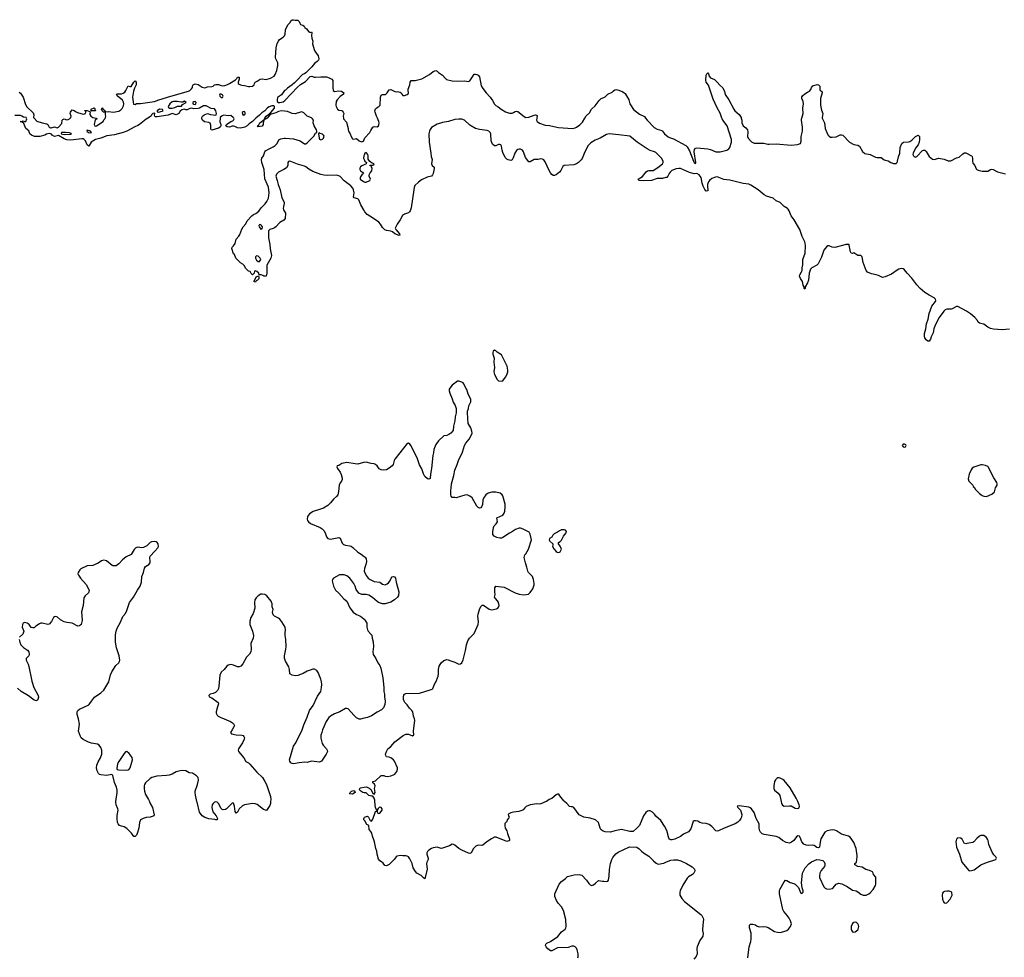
# Model space of a CAD drawing. Header units: inches. Extents: x 2133841 to 2292144, y 758099 to 915581.
# Tile 74 of 80: x 2254960 to 2269372, y 867719 to 881442. Entities that reach past the tile are written whole.
import ezdxf

# ---------------------------------------------------------------- set-up
doc = ezdxf.new("R2010")
doc.units = ezdxf.units.IN
doc.header["$MEASUREMENT"] = 0
for name, color, linetype in [('C2856', 7, 'Continuous'), ('C2857', 7, 'Continuous'), ('C2858', 7, 'Continuous'), ('C2866', 7, 'Continuous'), ('C2867', 7, 'Continuous'), ('C2868', 7, 'Continuous')]:
    doc.layers.add(name, color=color, linetype=linetype)

msp = doc.modelspace()

# ---------------------------------------------------------------- linework, layer by layer
at = {"layer": 'C2856', "color": 6, "elevation": 300}
for points in [[(2256858, 870000), (2256870, 869970), (2256904, 869910), (2256930, 869806), (2256925, 869790), (2256915, 869785), (2256868, 869772), (2256810, 869766), (2256769, 869751), (2256730, 869730), (2256714, 869690), (2256704, 869610), (2256681, 869530), (2256670, 869507), (2256650, 869489), (2256630, 869486), (2256597, 869537), (2256530, 869602), (2256490, 869630), (2256450, 869637), (2256419, 869650), (2256400, 869670), (2256391, 869691), (2256385, 869750), (2256387, 869793), (2256400, 869870), (2256397, 869890), (2256374, 869950), (2256367, 869990), (2256369, 870000)], [(2258633, 870000), (2258631, 869969), (2258621, 869939), (2258571, 869869), (2258530, 869881), (2258435, 869955), (2258406, 869966), (2258370, 869972), (2258250, 869950), (2258222, 869938), (2258173, 869890), (2258150, 869841), (2258130, 869829), (2258113, 869853), (2258104, 869930), (2258090, 869975), (2258070, 869974), (2257986, 869894), (2257970, 869884), (2257938, 869878), (2257924, 869884), (2257910, 869897), (2257870, 869969), (2257850, 869989), (2257830, 869995), (2257810, 869989), (2257790, 869969), (2257778, 869950), (2257772, 869910), (2257788, 869848), (2257834, 869790), (2257856, 869750), (2257852, 869730), (2257831, 869729), (2257816, 869736), (2257730, 869747), (2257670, 869765), (2257631, 869791), (2257590, 869845), (2257558, 869990), (2257555, 870000)], [(2260000, 869728), (2259998, 869730), (2259999, 869750), (2260000, 869752)]]:
    msp.add_lwpolyline(points, dxfattribs=at)
at = {"layer": 'C2857', "color": 6}
for points, elevation in [([(2256835, 880000), (2256810, 879984), (2256714, 879906), (2256690, 879891), (2256645, 879875), (2256526, 879810), (2256475, 879790), (2256350, 879759), (2256236, 879744), (2256150, 879708), (2256072, 879688), (2256006, 879650), (2255970, 879593), (2255950, 879609), (2255924, 879670), (2255903, 879690), (2255890, 879696), (2255870, 879699), (2255710, 879679), (2255650, 879685), (2255610, 879698), (2255530, 879748), (2255470, 879730), (2255436, 879750), (2255425, 879765), (2255395, 879775), (2255370, 879773), (2255350, 879766), (2255327, 879750), (2255256, 879730), (2255178, 879730), (2255133, 879750), (2255110, 879770), (2255093, 879813), (2255050, 879850), (2255021, 879921), (2254990, 879949), (2254966, 879950), (2254966, 879954), (2254990, 879954), (2255010, 879962), (2255030, 879952), (2255050, 879952), (2255065, 879990), (2255060, 880000)], 200), ([(2255170, 880000), (2255210, 879956), (2255290, 879932), (2255359, 879919), (2255374, 879910), (2255393, 879870), (2255410, 879858), (2255423, 879857), (2255470, 879872), (2255510, 879861), (2255528, 879870), (2255577, 879923), (2255581, 879970), (2255590, 879981), (2255610, 879991), (2255650, 879977), (2255670, 879980), (2255690, 879993), (2255697, 880000)], 200), ([(2256078, 880000), (2256080, 880000), (2256094, 879990), (2256066, 879974), (2256048, 879910), (2256058, 879890), (2256070, 879884), (2256082, 879890), (2256182, 879950), (2256190, 879974), (2256210, 879994), (2256213, 880000)], 200), ([(2257893, 880000), (2257888, 879948), (2257902, 879910), (2257905, 879890), (2257896, 879870), (2257870, 879855), (2257770, 879825), (2257764, 879830), (2257758, 879850), (2257760, 879900), (2257750, 879928), (2257730, 879935), (2257665, 879945), (2257635, 879970), (2257628, 879990), (2257628, 880000)], 200), ([(2258417, 880000), (2258370, 879951), (2258321, 879919), (2258290, 879888), (2258257, 879870), (2258190, 879853), (2258150, 879858), (2258110, 879879), (2258090, 879884), (2258070, 879883), (2258030, 879869), (2257995, 879875), (2257978, 879890), (2257986, 879910), (2258049, 879950), (2258078, 879962), (2258089, 879970), (2258099, 879990), (2258092, 880000)], 200), ([(2260000, 878651), (2259953, 878730), (2259924, 878804), (2259910, 878820), (2259857, 878837), (2259847, 878847), (2259856, 878910), (2259848, 878950), (2259836, 878976), (2259805, 879010), (2259710, 879082), (2259649, 879149), (2259630, 879159), (2259590, 879167), (2259470, 879162), (2259410, 879166), (2259370, 879175), (2259250, 879218), (2259190, 879253), (2259150, 879288), (2259130, 879296), (2259027, 879327), (2258930, 879364), (2258910, 879370), (2258895, 879365), (2258887, 879350), (2258884, 879310), (2258865, 879275), (2258828, 879250), (2258748, 879210), (2258720, 879180), (2258711, 879150), (2258730, 879090), (2258741, 879030), (2258774, 878954), (2258795, 878835), (2258830, 878770), (2258833, 878750), (2258820, 878710), (2258817, 878677), (2258821, 878661), (2258850, 878610), (2258844, 878530), (2258827, 878510), (2258766, 878474), (2258710, 878412), (2258690, 878395), (2258670, 878384), (2258621, 878370), (2258603, 878350), (2258601, 878250), (2258622, 878150), (2258624, 878090), (2258648, 877990), (2258638, 877950), (2258579, 877850), (2258579, 877730), (2258570, 877688), (2258533, 877687), (2258519, 877699), (2258493, 877707), (2258466, 877706), (2258458, 877730), (2258430, 877758), (2258410, 877766), (2258398, 877762), (2258394, 877730), (2258370, 877708), (2258350, 877726), (2258334, 877754), (2258310, 877761), (2258270, 877799), (2258244, 877844), (2258225, 877865), (2258190, 877884), (2258124, 877950), (2258104, 878004), (2258090, 878015), (2258067, 878093), (2258070, 878111), (2258090, 878131), (2258112, 878168), (2258130, 878230), (2258166, 878274), (2258180, 878300), (2258210, 878377), (2258230, 878411), (2258268, 878452), (2258290, 878497), (2258356, 878570), (2258384, 878590), (2258417, 878603), (2258459, 878641), (2258493, 878690), (2258553, 878747), (2258577, 878783), (2258601, 878830), (2258611, 878910), (2258603, 878990), (2258550, 879115), (2258540, 879250), (2258504, 879350), (2258501, 879390), (2258506, 879414), (2258530, 879450), (2258548, 879510), (2258558, 879522), (2258610, 879554), (2258670, 879579), (2258700, 879600), (2258729, 879630), (2258755, 879685), (2258783, 879697), (2258830, 879709), (2258850, 879709), (2258970, 879696), (2259067, 879667), (2259130, 879626), (2259150, 879626), (2259170, 879639), (2259263, 879737), (2259290, 879782), (2259307, 879793), (2259308, 879810), (2259302, 879830), (2259269, 879890), (2259257, 879930), (2259259, 879970), (2259247, 879990), (2259235, 880000)], 200), ([(2258580, 880000), (2258570, 879990), (2258555, 879985), (2258550, 879977), (2258541, 879981), (2258541, 879990), (2258548, 880000)], 200), ([(2259699, 880000), (2259700, 879990), (2259742, 879942), (2259768, 879850), (2259767, 879830), (2259773, 879810), (2259798, 879770), (2259810, 879731), (2259830, 879698), (2259850, 879693), (2259890, 879703), (2259931, 879670), (2259965, 879656), (2259990, 879663), (2260000, 879687)], 200), ([(2260000, 879457), (2259998, 879450), (2259994, 879414), (2260000, 879398)], 200), ([(2260000, 879317), (2259970, 879305), (2259950, 879290), (2259937, 879270), (2259939, 879250), (2259950, 879232), (2259979, 879210), (2259991, 879190), (2259970, 879173), (2259950, 879144), (2259945, 879130), (2259945, 879110), (2259990, 879072), (2260000, 879068)], 200), ([(2260000, 874961), (2259990, 874960), (2259910, 874938), (2259870, 874940), (2259750, 874963), (2259673, 874947), (2259630, 874917), (2259608, 874912), (2259603, 874897), (2259610, 874872), (2259650, 874818), (2259666, 874786), (2259680, 874730), (2259679, 874710), (2259672, 874690), (2259650, 874661), (2259638, 874630), (2259626, 874534), (2259616, 874490), (2259596, 874464), (2259554, 874426), (2259510, 874372), (2259468, 874332), (2259406, 874294), (2259363, 874277), (2259254, 874246), (2259200, 874210), (2259174, 874170), (2259170, 874130), (2259175, 874110), (2259188, 874090), (2259217, 874070), (2259356, 874010), (2259389, 873989), (2259410, 873966), (2259432, 873932), (2259452, 873872), (2259469, 873849), (2259510, 873839), (2259630, 873862), (2259650, 873853), (2259682, 873782), (2259701, 873761), (2259729, 873749), (2259790, 873741), (2259814, 873734), (2259838, 873718), (2259907, 873650), (2259959, 873619), (2260000, 873587)], 300), ([(2256369, 870000), (2256387, 870130), (2256386, 870166), (2256377, 870210), (2256350, 870278), (2256322, 870382), (2256310, 870395), (2256230, 870379), (2256150, 870388), (2256130, 870396), (2256115, 870410), (2256095, 870450), (2256086, 870490), (2256087, 870533), (2256110, 870582), (2256143, 870637), (2256163, 870690), (2256163, 870750), (2256148, 870788), (2256122, 870822), (2256100, 870840), (2256010, 870853), (2255968, 870868), (2255888, 870908), (2255862, 870930), (2255848, 870950), (2255820, 871030), (2255834, 871130), (2255820, 871210), (2255801, 871270), (2255801, 871310), (2255812, 871330), (2255836, 871350), (2255970, 871414), (2255989, 871431), (2256010, 871470), (2256056, 871524), (2256150, 871590), (2256193, 871627), (2256265, 871750), (2256289, 871851), (2256310, 871899), (2256367, 871990), (2256410, 872027), (2256423, 872050), (2256425, 872070), (2256416, 872130), (2256378, 872250), (2256361, 872330), (2256363, 872437), (2256370, 872490), (2256386, 872534), (2256437, 872623), (2256472, 872708), (2256507, 872753), (2256530, 872794), (2256565, 872910), (2256627, 872990), (2256683, 873090), (2256723, 873150), (2256741, 873210), (2256748, 873290), (2256773, 873350), (2256787, 873413), (2256803, 873437), (2256852, 873468), (2256868, 873490), (2256871, 873511), (2256863, 873570), (2256870, 873590), (2256936, 873664), (2256984, 873710), (2256990, 873730), (2256985, 873770), (2256973, 873790), (2256958, 873798), (2256930, 873804), (2256890, 873799), (2256870, 873791), (2256820, 873740), (2256770, 873716), (2256746, 873714), (2256690, 873721), (2256659, 873710), (2256634, 873686), (2256590, 873613), (2256520, 873580), (2256466, 873534), (2256410, 873476), (2256370, 873449), (2256330, 873446), (2256312, 873452), (2256230, 873521), (2256190, 873533), (2256159, 873521), (2256110, 873489), (2256030, 873454), (2255950, 873446), (2255857, 873403), (2255841, 873390), (2255815, 873350), (2255812, 873330), (2255819, 873310), (2255848, 873268), (2255933, 873173), (2255976, 873090), (2255974, 873070), (2255966, 873054), (2255917, 873010), (2255901, 872979), (2255887, 872870), (2255867, 872773), (2255874, 872650), (2255859, 872590), (2255835, 872570), (2255810, 872566), (2255728, 872608), (2255650, 872618), (2255610, 872630), (2255558, 872658), (2255515, 872695), (2255490, 872705), (2255470, 872704), (2255456, 872690), (2255428, 872632), (2255390, 872593), (2255370, 872590), (2255290, 872610), (2255270, 872608), (2255250, 872601), (2255195, 872565), (2255170, 872543), (2255150, 872539), (2255130, 872546), (2255101, 872590), (2255070, 872607), (2255030, 872617), (2255010, 872609), (2254999, 872590), (2254997, 872550), (2255021, 872490), (2255004, 872450), (2254958, 872402)], 300), ([(2260000, 873029), (2259970, 873027), (2259922, 873050), (2259884, 873104), (2259871, 873150), (2259850, 873190), (2259792, 873270), (2259750, 873301), (2259710, 873315), (2259643, 873317), (2259554, 873266), (2259537, 873250), (2259534, 873230), (2259555, 873150), (2259584, 873090), (2259630, 873047), (2259703, 872963), (2259750, 872930), (2259790, 872836), (2259839, 872770), (2259890, 872737), (2259938, 872718), (2259970, 872695), (2260000, 872667)], 300), ([(2260000, 871217), (2259950, 871204), (2259930, 871205), (2259890, 871225), (2259850, 871263), (2259770, 871354), (2259750, 871361), (2259730, 871359), (2259646, 871310), (2259570, 871281), (2259511, 871250), (2259484, 871230), (2259445, 871170), (2259393, 871050), (2259384, 871010), (2259367, 870970), (2259367, 870927), (2259388, 870848), (2259403, 870823), (2259450, 870771), (2259461, 870750), (2259464, 870730), (2259447, 870690), (2259377, 870590), (2259347, 870573), (2259230, 870589), (2259170, 870572), (2259135, 870575), (2259050, 870566), (2258970, 870550), (2258950, 870554), (2258927, 870567), (2258912, 870590), (2258910, 870610), (2258970, 870810), (2259000, 870860), (2259093, 871050), (2259118, 871122), (2259170, 871235), (2259202, 871330), (2259255, 871405), (2259321, 871539), (2259366, 871610), (2259378, 871670), (2259380, 871710), (2259376, 871750), (2259366, 871790), (2259330, 871885), (2259310, 871916), (2259275, 871935), (2259250, 871934), (2259210, 871923), (2259170, 871907), (2259110, 871872), (2259030, 871843), (2258990, 871840), (2258950, 871848), (2258915, 871870), (2258910, 871930), (2258897, 871970), (2258850, 872053), (2258836, 872096), (2258836, 872130), (2258857, 872230), (2258860, 872270), (2258856, 872370), (2258846, 872430), (2258845, 872470), (2258850, 872510), (2258845, 872550), (2258798, 872630), (2258770, 872667), (2258750, 872682), (2258690, 872714), (2258671, 872731), (2258664, 872744), (2258662, 872770), (2258668, 872810), (2258657, 872850), (2258655, 872890), (2258639, 872930), (2258575, 873010), (2258547, 873027), (2258510, 873035), (2258490, 873032), (2258450, 873009), (2258420, 872980), (2258402, 872950), (2258397, 872910), (2258403, 872830), (2258375, 872750), (2258344, 872690), (2258330, 872638), (2258330, 872590), (2258370, 872490), (2258381, 872430), (2258375, 872390), (2258344, 872310), (2258350, 872230), (2258344, 872190), (2258323, 872157), (2258281, 872110), (2258227, 872013), (2258198, 871982), (2258170, 871972), (2258150, 871972), (2258090, 871995), (2258050, 872003), (2258010, 871995), (2257990, 871982), (2257952, 871930), (2257910, 871890), (2257887, 871850), (2257875, 871685), (2257869, 871651), (2257856, 871624), (2257826, 871594), (2257790, 871578), (2257746, 871570), (2257727, 871550), (2257732, 871530), (2257770, 871515), (2257867, 871450), (2257871, 871430), (2257853, 871387), (2257836, 871310), (2257836, 871290), (2257850, 871264), (2257864, 871250), (2257893, 871233), (2258044, 871170), (2258076, 871150), (2258095, 871130), (2258102, 871110), (2258095, 871090), (2258068, 871050), (2258048, 871010), (2258059, 870990), (2258130, 870977), (2258212, 870970), (2258230, 870964), (2258242, 870950), (2258250, 870930), (2258248, 870910), (2258222, 870858), (2258163, 870770), (2258159, 870750), (2258165, 870730), (2258240, 870640), (2258270, 870585), (2258310, 870563), (2258330, 870544), (2258430, 870426), (2258515, 870350), (2258546, 870290), (2258573, 870250), (2258631, 870070), (2258636, 870030), (2258633, 870000)], 300), ([(2254953, 872370), (2254962, 872330), (2254979, 872290), (2255015, 872255), (2255073, 872213), (2255093, 872190), (2255101, 872150), (2255095, 872130), (2255054, 872090), (2255053, 872070), (2255084, 872010), (2255095, 871975), (2255139, 871759), (2255166, 871670), (2255230, 871550), (2255233, 871527), (2255227, 871493), (2255219, 871481), (2255206, 871474), (2255170, 871483), (2255090, 871546), (2254981, 871610), (2254930, 871656)], 300), ([(2257555, 870000), (2257531, 870090), (2257527, 870130), (2257529, 870150), (2257563, 870250), (2257578, 870310), (2257572, 870350), (2257550, 870376), (2257490, 870413), (2257441, 870421), (2257390, 870446), (2257350, 870451), (2257308, 870448), (2257250, 870431), (2257190, 870399), (2257150, 870385), (2257110, 870379), (2256969, 870371), (2256896, 870350), (2256870, 870336), (2256799, 870270), (2256787, 870250), (2256782, 870230), (2256782, 870190), (2256789, 870149), (2256803, 870103), (2256845, 870030), (2256858, 870000)], 300), ([(2260000, 870128), (2259984, 870130), (2259953, 870150), (2259933, 870170), (2259939, 870190), (2259950, 870199), (2260000, 870208)], 300)]:
    msp.add_lwpolyline(points, dxfattribs=dict(at, elevation=elevation))
for points, elevation in [([(2258450, 879875), (2258443, 879890), (2258458, 879902), (2258477, 879930), (2258539, 879979), (2258526, 879934), (2258524, 879910), (2258510, 879883)], 200), ([(2255630, 879792), (2255574, 879790), (2255565, 879770), (2255610, 879764), (2255710, 879768), (2255718, 879770), (2255715, 879775), (2255690, 879788)], 200), ([(2255950, 879826), (2255942, 879810), (2255965, 879790), (2255990, 879784), (2256009, 879790), (2255994, 879810)], 200), ([(2259350, 879786), (2259338, 879782), (2259334, 879770), (2259342, 879710), (2259350, 879694), (2259370, 879682), (2259390, 879691), (2259409, 879710), (2259415, 879735), (2259408, 879750), (2259390, 879768), (2259358, 879778)], 200), ([(2258470, 878442), (2258463, 878437), (2258458, 878430), (2258465, 878410), (2258490, 878374), (2258510, 878382), (2258512, 878410), (2258501, 878430), (2258490, 878441)], 200), ([(2258430, 877984), (2258421, 877979), (2258411, 877969), (2258411, 877950), (2258424, 877924), (2258450, 877905), (2258470, 877902), (2258489, 877930), (2258481, 877950), (2258450, 877979)], 200), ([(2258410, 877598), (2258390, 877606), (2258390, 877614), (2258423, 877677), (2258454, 877694), (2258462, 877670), (2258458, 877650), (2258442, 877630), (2258422, 877618)], 200), ([(2256530, 870729), (2256510, 870726), (2256490, 870704), (2256410, 870584), (2256393, 870550), (2256381, 870481), (2256387, 870467), (2256404, 870464), (2256510, 870456), (2256550, 870462), (2256563, 870470), (2256579, 870490), (2256613, 870610), (2256604, 870644), (2256564, 870704)], 300), ([(2259830, 870107), (2259788, 870110), (2259795, 870130), (2259819, 870150), (2259850, 870159), (2259866, 870150), (2259871, 870130)], 300)]:
    msp.add_lwpolyline(points, close=True, dxfattribs=dict(at, elevation=elevation))
at = {"layer": 'C2858', "color": 6, "elevation": 200}
for points in [[(2256213, 880000), (2256218, 880010), (2256222, 880030), (2256215, 880050), (2256218, 880078), (2256207, 880087), (2256186, 880090), (2256167, 880107), (2256158, 880130), (2256166, 880150), (2256170, 880151), (2256178, 880138), (2256212, 880110), (2256214, 880094), (2256265, 880096), (2256328, 880088), (2256410, 880103), (2256439, 880121), (2256458, 880142), (2256478, 880182), (2256482, 880210), (2256477, 880237), (2256463, 880263), (2256389, 880330), (2256384, 880344), (2256375, 880350), (2256390, 880357), (2256450, 880356), (2256475, 880365), (2256497, 880383), (2256515, 880405), (2256550, 880472), (2256570, 880462), (2256590, 880462), (2256629, 880530), (2256650, 880545), (2256665, 880530), (2256667, 880490), (2256639, 880441), (2256624, 880396), (2256612, 880310), (2256614, 880274), (2256628, 880208), (2256650, 880199), (2256670, 880215), (2256730, 880213), (2256934, 880246), (2256997, 880270), (2257170, 880323), (2257430, 880394), (2257450, 880406), (2257474, 880430), (2257487, 880450), (2257490, 880470), (2257500, 880490), (2257530, 880503), (2257570, 880494), (2257630, 880452), (2257670, 880443), (2257710, 880457), (2257770, 880462), (2257790, 880471), (2257809, 880490), (2257830, 880495), (2257870, 880494), (2257910, 880481), (2257950, 880476), (2257990, 880487), (2258032, 880508), (2258118, 880562), (2258138, 880582), (2258150, 880601), (2258170, 880601), (2258171, 880570), (2258157, 880530), (2258160, 880510), (2258170, 880500), (2258190, 880487), (2258210, 880482), (2258250, 880481), (2258310, 880463), (2258330, 880464), (2258370, 880471), (2258394, 880490), (2258395, 880510), (2258408, 880530), (2258438, 880542), (2258478, 880570), (2258510, 880577), (2258570, 880566), (2258633, 880587), (2258683, 880617), (2258701, 880639), (2258723, 880697), (2258738, 880770), (2258740, 880810), (2258707, 880867), (2258705, 880890), (2258716, 881030), (2258730, 881094), (2258746, 881130), (2258762, 881150), (2258816, 881184), (2258835, 881205), (2258845, 881230), (2258852, 881292), (2258864, 881330), (2258888, 881370), (2258918, 881402), (2258930, 881423), (2258950, 881441), (2258970, 881442), (2258990, 881434), (2259030, 881434), (2259050, 881414), (2259058, 881390), (2259070, 881372), (2259102, 881362), (2259126, 881346), (2259136, 881330), (2259158, 881310), (2259190, 881262), (2259210, 881254), (2259230, 881262), (2259236, 881250), (2259231, 881209), (2259237, 881170), (2259250, 881130), (2259246, 881090), (2259268, 881008), (2259279, 880979), (2259330, 880911), (2259340, 880870), (2259332, 880850), (2259316, 880830), (2259277, 880803), (2259238, 880750), (2259201, 880719), (2259150, 880666), (2259130, 880651), (2259101, 880639), (2259018, 880550), (2258980, 880520), (2258950, 880490), (2258879, 880441), (2258850, 880410), (2258835, 880405), (2258790, 880343), (2258735, 880305), (2258727, 880274), (2258730, 880246), (2258750, 880230), (2258770, 880228), (2258818, 880242), (2258841, 880259), (2259027, 880453), (2259068, 880492), (2259141, 880539), (2259210, 880609), (2259235, 880615), (2259270, 880601), (2259290, 880600), (2259370, 880608), (2259450, 880606), (2259490, 880593), (2259527, 880570), (2259542, 880550), (2259545, 880526), (2259542, 880450), (2259550, 880408), (2259570, 880392), (2259630, 880399), (2259670, 880394), (2259706, 880370), (2259701, 880350), (2259650, 880317), (2259605, 880270), (2259594, 880246), (2259588, 880190), (2259592, 880170), (2259610, 880134), (2259630, 880116), (2259670, 880114), (2259679, 880110), (2259697, 880090), (2259702, 880070), (2259696, 880030), (2259699, 880000)], [(2254950, 880383), (2254970, 880366), (2255010, 880306), (2255043, 880203), (2255066, 880166), (2255159, 880079), (2255168, 880050), (2255161, 880010), (2255170, 880000)], [(2255697, 880000), (2255707, 880010), (2255715, 880030), (2255699, 880070), (2255702, 880090), (2255730, 880122), (2255755, 880115), (2255777, 880097), (2255804, 880084), (2255890, 880061), (2255910, 880063), (2255922, 880070), (2255928, 880090), (2255926, 880106), (2255914, 880106), (2255910, 880112), (2255950, 880112), (2255994, 880094), (2255985, 880075), (2255985, 880055), (2256001, 880030), (2256030, 880011), (2256078, 880000)], [(2257628, 880000), (2257628, 880010), (2257638, 880030), (2257658, 880050), (2257710, 880071), (2257754, 880054), (2257830, 880043), (2257836, 880050), (2257839, 880070), (2257830, 880109), (2257810, 880135), (2257764, 880144), (2257690, 880180), (2257650, 880183), (2257590, 880148), (2257570, 880142), (2257510, 880138), (2257470, 880145), (2257450, 880144), (2257410, 880124), (2257390, 880124), (2257370, 880132), (2257335, 880125), (2257310, 880103), (2257290, 880067), (2257250, 880050), (2257190, 880068), (2257134, 880046), (2256970, 880020), (2256950, 880022), (2256936, 880030), (2256932, 880050), (2256939, 880070), (2256935, 880075), (2256910, 880071), (2256889, 880050), (2256884, 880036), (2256875, 880025), (2256835, 880000)], [(2258548, 880000), (2258570, 880030), (2258616, 880064), (2258616, 880070), (2258635, 880085), (2258690, 880149), (2258688, 880170), (2258679, 880179), (2258650, 880181), (2258611, 880169), (2258586, 880154), (2258547, 880110), (2258503, 880077), (2258470, 880043), (2258418, 880002), (2258417, 880000)], [(2255060, 880000), (2255054, 880010), (2255017, 880017), (2254990, 880032), (2254970, 880038), (2254890, 880039)], [(2258092, 880000), (2258086, 880010), (2258050, 880041), (2258010, 880037), (2257950, 880044), (2257924, 880036), (2257894, 880010), (2257893, 880000)], [(2259235, 880000), (2259230, 880004), (2259170, 880032), (2259121, 880081), (2259092, 880092), (2259070, 880090), (2258990, 880064), (2258950, 880071), (2258878, 880098), (2258790, 880106), (2258750, 880099), (2258710, 880081), (2258640, 880060), (2258616, 880044), (2258609, 880030), (2258580, 880000)]]:
    msp.add_lwpolyline(points, dxfattribs=at)
for points in [[(2257910, 880354), (2257888, 880352), (2257885, 880335), (2257890, 880321), (2257910, 880302), (2257930, 880303), (2257936, 880324), (2257930, 880344)], [(2256006, 880106), (2256006, 880130), (2256050, 880152), (2256060, 880140), (2256062, 880122), (2256072, 880112), (2256070, 880106)], [(2257008, 880132), (2256974, 880110), (2256972, 880092), (2256990, 880088), (2257010, 880091), (2257062, 880110), (2257049, 880129)], [(2257370, 880249), (2257350, 880237), (2257330, 880234), (2257266, 880246), (2257210, 880246), (2257190, 880240), (2257157, 880210), (2257135, 880170), (2257137, 880157), (2257146, 880146), (2257190, 880147), (2257230, 880158), (2257270, 880177), (2257330, 880178), (2257341, 880199), (2257395, 880230)], [(2257530, 880246), (2257510, 880242), (2257493, 880230), (2257495, 880210), (2257504, 880204), (2257530, 880200), (2257539, 880210), (2257544, 880230)], [(2258250, 880097), (2258230, 880095), (2258218, 880082), (2258220, 880060), (2258230, 880047), (2258250, 880048), (2258263, 880070), (2258257, 880090)]]:
    msp.add_lwpolyline(points, close=True, dxfattribs=at)
at = {"layer": 'C2866', "color": 6, "elevation": 300}
for points in [[(2262667, 870000), (2262590, 869964), (2262570, 869961), (2262530, 869965), (2262430, 869949), (2262375, 869925), (2262353, 869907), (2262330, 869877), (2262310, 869867), (2262266, 869854), (2262190, 869844), (2262148, 869832), (2262121, 869819), (2262112, 869810), (2262113, 869793), (2262122, 869770), (2262120, 869760), (2262094, 869730), (2262090, 869706), (2262063, 869677), (2262059, 869650), (2262067, 869610), (2262091, 869570), (2262099, 869530), (2262127, 869450), (2262131, 869430), (2262118, 869422), (2262090, 869416), (2261935, 869475), (2261910, 869475), (2261865, 869455), (2261797, 869410), (2261741, 869359), (2261725, 869355), (2261670, 869359), (2261635, 869345), (2261603, 869310), (2261570, 869250), (2261550, 869240), (2261530, 869242), (2261430, 869286), (2261390, 869310), (2261330, 869362), (2261310, 869372), (2261290, 869375), (2261250, 869350), (2261150, 869316), (2261130, 869313), (2261070, 869329), (2261010, 869322), (2260987, 869313), (2260950, 869287), (2260930, 869266), (2260921, 869250), (2260918, 869230), (2260941, 869170), (2260940, 869150), (2260919, 869110), (2260915, 869090), (2260926, 869010), (2260890, 868869), (2260870, 868881), (2260836, 868916), (2260772, 868952), (2260753, 868973), (2260720, 869030), (2260703, 869090), (2260670, 869162), (2260650, 869189), (2260630, 869201), (2260610, 869205), (2260570, 869203), (2260530, 869209), (2260483, 869197), (2260470, 869189), (2260439, 869150), (2260370, 869079), (2260330, 869057), (2260303, 869063), (2260278, 869098), (2260257, 869117), (2260229, 869130), (2260210, 869154), (2260190, 869228), (2260188, 869270), (2260173, 869313), (2260153, 869410), (2260124, 869490), (2260116, 869536), (2260102, 869562), (2260074, 869590), (2260070, 869646), (2260041, 869661), (2260014, 869714), (2260000, 869728)], [(2260000, 869752), (2260009, 869770), (2260050, 869786), (2260066, 869770), (2260090, 869722), (2260110, 869712), (2260130, 869742), (2260170, 869854), (2260182, 869858), (2260186, 869870), (2260170, 869906), (2260159, 870000)], [(2265617, 867710), (2265638, 867870), (2265660, 867950), (2265667, 867990), (2265665, 868070), (2265644, 868150), (2265643, 868190), (2265657, 868203), (2265690, 868204), (2265730, 868192), (2265755, 868175), (2265784, 868164), (2265850, 868169), (2265885, 868165), (2265913, 868153), (2266010, 868097), (2266050, 868085), (2266090, 868083), (2266146, 868094), (2266189, 868110), (2266211, 868129), (2266243, 868170), (2266256, 868210), (2266243, 868250), (2266221, 868290), (2266180, 868350), (2266145, 868390), (2266130, 868417), (2266082, 868650), (2266079, 868690), (2266084, 868710), (2266150, 868823), (2266170, 868847), (2266190, 868842), (2266235, 868815), (2266290, 868801), (2266310, 868790), (2266358, 868738), (2266390, 868666), (2266410, 868651), (2266429, 868671), (2266429, 868691), (2266415, 868735), (2266401, 868810), (2266417, 868950), (2266459, 869030), (2266510, 869087), (2266550, 869115), (2266630, 869151), (2266670, 869147), (2266714, 869134), (2266734, 869114), (2266746, 869090), (2266746, 869070), (2266739, 869050), (2266690, 868990), (2266671, 868950), (2266665, 868910), (2266668, 868888), (2266730, 868750), (2266749, 868729), (2266770, 868720), (2266810, 868715), (2266850, 868725), (2266865, 868735), (2266913, 868787), (2266950, 868802), (2266970, 868801), (2266994, 868794), (2267070, 868755), (2267150, 868700), (2267202, 868690), (2267230, 868679), (2267270, 868645), (2267307, 868627), (2267350, 868628), (2267390, 868648), (2267410, 868663), (2267450, 868710), (2267484, 868770), (2267490, 868790), (2267493, 868853), (2267490, 868890), (2267459, 868930), (2267454, 868950), (2267442, 868970), (2267399, 868990), (2267345, 869005), (2267290, 869039), (2267229, 869050), (2267184, 869070), (2267182, 869090), (2267209, 869110), (2267217, 869190), (2267218, 869210), (2267205, 869310), (2267170, 869399), (2267142, 869442), (2267115, 869475), (2267090, 869490), (2266990, 869522), (2266915, 869570), (2266890, 869579), (2266850, 869582), (2266778, 869570), (2266743, 869550), (2266688, 869452), (2266675, 869405), (2266667, 869333), (2266650, 869321), (2266630, 869326), (2266590, 869353), (2266570, 869359), (2266510, 869357), (2266470, 869362), (2266435, 869375), (2266408, 869408), (2266385, 869470), (2266372, 869490), (2266350, 869496), (2266330, 869482), (2266293, 869427), (2266258, 869402), (2266230, 869391), (2266178, 869398), (2266123, 869430), (2266072, 869470), (2266030, 869488), (2265856, 869516), (2265826, 869526), (2265803, 869550), (2265791, 869571), (2265783, 869610), (2265783, 869670), (2265738, 869750), (2265710, 869837), (2265673, 869890), (2265650, 869908), (2265630, 869915), (2265490, 869937), (2265462, 869930), (2265472, 869910), (2265511, 869871), (2265528, 869808), (2265523, 869770), (2265515, 869750), (2265497, 869723), (2265470, 869697), (2265430, 869670), (2265270, 869610), (2265189, 869569), (2265170, 869566), (2265150, 869569), (2265090, 869632), (2265050, 869663), (2265010, 869676), (2264950, 869680), (2264913, 869693), (2264888, 869710), (2264850, 869718), (2264830, 869717), (2264816, 869704), (2264811, 869690), (2264782, 869598), (2264750, 869557), (2264678, 869522), (2264633, 869487), (2264550, 869449), (2264510, 869437), (2264490, 869437), (2264470, 869449), (2264462, 869462), (2264430, 869575), (2264397, 869637), (2264342, 869722), (2264270, 869784), (2264254, 869814), (2264224, 869844), (2264190, 869861), (2264170, 869861), (2264150, 869857), (2264123, 869837), (2264093, 869787), (2264030, 869650), (2263993, 869607), (2263938, 869562), (2263890, 869558), (2263770, 869589), (2263670, 869569), (2263610, 869552), (2263530, 869556), (2263490, 869568), (2263467, 869587), (2263455, 869610), (2263430, 869690), (2263390, 869729), (2263310, 869756), (2263218, 869770), (2263150, 869806), (2263072, 869910), (2263050, 869920), (2263030, 869919), (2263006, 869926), (2262968, 869970), (2262935, 870000)], [(2266104, 870000), (2266110, 869970), (2266125, 869945), (2266150, 869931), (2266230, 869937), (2266250, 869935), (2266310, 869903), (2266350, 869899), (2266370, 869906), (2266376, 869930), (2266370, 869950), (2266348, 870000)], [(2263129, 867710), (2263134, 867726), (2263134, 867770), (2263121, 867830), (2263110, 867850), (2263090, 867870), (2263070, 867881), (2263040, 867880), (2262990, 867860), (2262830, 867855), (2262810, 867849), (2262770, 867821), (2262750, 867813), (2262730, 867815), (2262690, 867841), (2262667, 867870), (2262658, 867890), (2262661, 867910), (2262676, 867924), (2262730, 867950), (2262836, 868024), (2262891, 868089), (2262945, 868130), (2262954, 868150), (2262957, 868170), (2262953, 868270), (2262922, 868402), (2262890, 868458), (2262844, 868510), (2262816, 868550), (2262795, 868610), (2262795, 868650), (2262856, 868790), (2262891, 868829), (2262949, 868870), (2262979, 868901), (2263074, 868926), (2263150, 868929), (2263190, 868919), (2263255, 868850), (2263290, 868798), (2263310, 868778), (2263330, 868771), (2263359, 868781), (2263390, 868805), (2263430, 868845), (2263490, 868831), (2263510, 868835), (2263550, 868826), (2263569, 868831), (2263579, 868850), (2263589, 868910), (2263595, 869005), (2263609, 869090), (2263626, 869150), (2263641, 869179), (2263687, 869233), (2263721, 869259), (2263884, 869336), (2263991, 869331), (2264027, 869307), (2264061, 869270), (2264090, 869247), (2264170, 869201), (2264238, 869130), (2264278, 869098), (2264304, 869084), (2264390, 869095), (2264426, 869114), (2264490, 869139), (2264535, 869145), (2264590, 869143), (2264638, 869130), (2264721, 869090), (2264803, 869043), (2264837, 869010), (2264841, 868990), (2264837, 868970), (2264827, 868950), (2264807, 868930), (2264750, 868896), (2264730, 868877), (2264667, 868773), (2264628, 868690), (2264623, 868670), (2264624, 868630), (2264650, 868577), (2264690, 868533), (2264930, 868346), (2264943, 868330), (2264966, 868290), (2264971, 868270), (2264963, 868237), (2264954, 868130), (2264955, 868110), (2264966, 868066), (2264957, 868030), (2264917, 867963), (2264876, 867870), (2264871, 867849), (2264875, 867770), (2264863, 867730), (2264827, 867690)]]:
    msp.add_lwpolyline(points, dxfattribs=at)
for points in [[(2260230, 869914), (2260222, 869910), (2260205, 869895), (2260191, 869870), (2260191, 869850), (2260202, 869830), (2260210, 869825), (2260230, 869827), (2260266, 869870), (2260264, 869890), (2260250, 869913)], [(2269030, 869501), (2269010, 869493), (2268970, 869459), (2268926, 869410), (2268910, 869399), (2268823, 869383), (2268810, 869381), (2268782, 869390), (2268753, 869450), (2268730, 869464), (2268690, 869468), (2268670, 869446), (2268663, 869410), (2268671, 869330), (2268715, 869230), (2268750, 869110), (2268850, 868991), (2268866, 868986), (2268890, 868988), (2268930, 868998), (2269030, 869070), (2269110, 869104), (2269246, 869150), (2269258, 869170), (2269249, 869190), (2269220, 869220), (2269196, 869256), (2269147, 869370), (2269135, 869430), (2269127, 869450), (2269110, 869473), (2269070, 869499)], [(2268530, 868689), (2268498, 868682), (2268478, 868670), (2268465, 868655), (2268461, 868630), (2268467, 868570), (2268481, 868530), (2268490, 868518), (2268510, 868511), (2268530, 868518), (2268581, 868570), (2268609, 868630), (2268605, 868665), (2268595, 868675), (2268565, 868685)], [(2267190, 868234), (2267170, 868229), (2267150, 868214), (2267131, 868170), (2267131, 868131), (2267135, 868115), (2267150, 868092), (2267170, 868086), (2267190, 868091), (2267230, 868122), (2267235, 868130), (2267242, 868170), (2267239, 868190), (2267230, 868208), (2267209, 868229)]]:
    msp.add_lwpolyline(points, close=True, dxfattribs=at)
at = {"layer": 'C2867', "color": 6}
for points, elevation in [([(2260000, 879687), (2260010, 879711), (2260083, 879790), (2260102, 879818), (2260130, 879871), (2260150, 879879), (2260190, 879876), (2260210, 879890), (2260217, 879903), (2260223, 879930), (2260219, 879950), (2260196, 880000)], 200), ([(2269447, 876913), (2269338, 876902), (2269212, 876912), (2269170, 876922), (2269130, 876941), (2269070, 876984), (2269050, 876992), (2269010, 876998), (2268990, 877015), (2268979, 877039), (2268942, 877082), (2268877, 877137), (2268816, 877176), (2268690, 877243), (2268670, 877243), (2268610, 877210), (2268594, 877206), (2268530, 877206), (2268505, 877195), (2268485, 877175), (2268418, 877082), (2268361, 876970), (2268341, 876919), (2268330, 876857), (2268301, 876799), (2268290, 876765), (2268270, 876737), (2268250, 876738), (2268230, 876755), (2268210, 876785), (2268202, 876810), (2268204, 876850), (2268223, 876917), (2268235, 876990), (2268259, 877061), (2268270, 877144), (2268311, 877250), (2268363, 877317), (2268368, 877330), (2268365, 877350), (2268345, 877370), (2268270, 877410), (2268210, 877449), (2268139, 877510), (2268090, 877563), (2268019, 877659), (2267949, 877730), (2267910, 877782), (2267890, 877797), (2267860, 877800), (2267829, 877791), (2267802, 877778), (2267722, 877718), (2267630, 877676), (2267590, 877667), (2267530, 877699), (2267495, 877710), (2267430, 877722), (2267370, 877746), (2267349, 877770), (2267305, 877890), (2267289, 877969), (2267270, 877989), (2267230, 877993), (2267170, 878029), (2267150, 878021), (2267130, 878025), (2267122, 878042), (2267103, 878143), (2267099, 878150), (2267090, 878154), (2267050, 878154), (2267004, 878136), (2266890, 878109), (2266854, 878114), (2266810, 878131), (2266789, 878131), (2266770, 878118), (2266732, 878068), (2266694, 877966), (2266647, 877870), (2266626, 877850), (2266553, 877810), (2266534, 877790), (2266515, 877730), (2266505, 877630), (2266490, 877590), (2266459, 877530), (2266457, 877510), (2266450, 877499), (2266441, 877510), (2266441, 877530), (2266430, 877558), (2266420, 877610), (2266390, 877652), (2266375, 877690), (2266380, 877710), (2266405, 877750), (2266411, 877769), (2266413, 877810), (2266424, 877856), (2266423, 877930), (2266456, 878024), (2266461, 878130), (2266458, 878170), (2266451, 878191), (2266411, 878270), (2266380, 878370), (2266294, 878514), (2266253, 878570), (2266223, 878643), (2266210, 878670), (2266199, 878679), (2266150, 878709), (2266090, 878766), (2266030, 878790), (2265988, 878830), (2265890, 878860), (2265858, 878878), (2265770, 878954), (2265661, 879021), (2265630, 879033), (2265550, 879046), (2265355, 879095), (2265264, 879104), (2265194, 879134), (2265170, 879140), (2265142, 879138), (2265090, 879117), (2265057, 879090), (2265043, 879070), (2265028, 879030), (2265025, 879010), (2265030, 878935), (2265010, 878933), (2264990, 878958), (2264965, 879005), (2264949, 879050), (2264934, 879130), (2264905, 879170), (2264870, 879189), (2264830, 879188), (2264765, 879205), (2264630, 879262), (2264610, 879265), (2264570, 879259), (2264507, 879233), (2264479, 879210), (2264464, 879190), (2264447, 879150), (2264430, 879134), (2264419, 879130), (2264370, 879117), (2264290, 879116), (2264209, 879089), (2264090, 879082), (2264020, 879090), (2264012, 879110), (2264075, 879145), (2264130, 879214), (2264150, 879228), (2264170, 879235), (2264230, 879235), (2264302, 879278), (2264367, 879330), (2264380, 879350), (2264378, 879370), (2264353, 879413), (2264270, 879498), (2264250, 879509), (2264187, 879527), (2264143, 879550), (2263999, 879650), (2263890, 879735), (2263730, 879758), (2263589, 879769), (2263550, 879761), (2263458, 879710), (2263382, 879678), (2263319, 879641), (2263279, 879601), (2263230, 879510), (2263193, 879410), (2263179, 879390), (2263138, 879350), (2263110, 879331), (2263070, 879319), (2262930, 879306), (2262909, 879291), (2262883, 879237), (2262859, 879210), (2262810, 879170), (2262790, 879161), (2262770, 879163), (2262750, 879178), (2262730, 879202), (2262710, 879234), (2262650, 879361), (2262630, 879393), (2262610, 879403), (2262590, 879404), (2262550, 879394), (2262490, 879394), (2262430, 879361), (2262410, 879361), (2262364, 879424), (2262335, 879510), (2262320, 879530), (2262290, 879545), (2262270, 879546), (2262250, 879540), (2262230, 879526), (2262208, 879490), (2262182, 879418), (2262167, 879390), (2262150, 879381), (2262110, 879390), (2262090, 879400), (2262064, 879424), (2262030, 879499), (2262021, 879530), (2262014, 879590), (2262004, 879610), (2261990, 879617), (2261970, 879614), (2261930, 879594), (2261910, 879596), (2261882, 879622), (2261861, 879670), (2261856, 879770), (2261845, 879790), (2261828, 879808), (2261800, 879820), (2261690, 879833), (2261632, 879850), (2261550, 879896), (2261471, 879971), (2261430, 879985), (2261390, 879987), (2261330, 879979), (2261234, 879950), (2261150, 879936), (2261070, 879915), (2260990, 879862), (2260966, 879834), (2260956, 879810), (2260949, 879770), (2260953, 879650), (2260980, 879490), (2260981, 879441), (2260996, 879396), (2260990, 879330), (2260999, 879310), (2261025, 879285), (2261025, 879265), (2261010, 879193), (2261001, 879170), (2260988, 879152), (2260925, 879135), (2260842, 879098), (2260795, 879065), (2260746, 879014), (2260734, 878986), (2260727, 878953), (2260691, 878689), (2260676, 878644), (2260667, 878630), (2260650, 878617), (2260590, 878595), (2260565, 878575), (2260530, 878511), (2260483, 878450), (2260464, 878410), (2260457, 878390), (2260464, 878370), (2260519, 878310), (2260525, 878290), (2260515, 878285), (2260450, 878307), (2260415, 878335), (2260390, 878347), (2260330, 878357), (2260306, 878366), (2260270, 878400), (2260239, 878450), (2260217, 878477), (2260123, 878543), (2260046, 878590), (2260012, 878630), (2260000, 878651)], 200), ([(2262528, 880000), (2262522, 879970), (2262534, 879950), (2262570, 879926), (2262650, 879899), (2262713, 879893), (2262777, 879877), (2262846, 879866), (2263049, 879849), (2263090, 879858), (2263112, 879869), (2263158, 879902), (2263196, 879944), (2263230, 880000)], 200), ([(2264122, 880000), (2264144, 879970), (2264246, 879866), (2264290, 879838), (2264359, 879819), (2264370, 879810), (2264397, 879770), (2264450, 879726), (2264470, 879717), (2264530, 879700), (2264710, 879601), (2264730, 879581), (2264763, 879523), (2264821, 879370), (2264830, 879354), (2264850, 879337), (2264859, 879350), (2264833, 879510), (2264839, 879541), (2264850, 879560), (2264870, 879565), (2265030, 879551), (2265070, 879541), (2265150, 879507), (2265213, 879507), (2265310, 879534), (2265342, 879550), (2265356, 879570), (2265380, 879650), (2265379, 879690), (2265313, 879890), (2265265, 879950), (2265242, 879990), (2265238, 880000)], 200), ([(2265521, 880000), (2265530, 879970), (2265532, 879930), (2265549, 879890), (2265590, 879858), (2265612, 879830), (2265619, 879799), (2265612, 879730), (2265621, 879710), (2265670, 879654), (2265710, 879634), (2265850, 879636), (2265910, 879619), (2265930, 879618), (2266030, 879627), (2266250, 879607), (2266347, 879613), (2266388, 879632), (2266398, 879662), (2266398, 879730), (2266419, 879810), (2266418, 879870), (2266403, 879970), (2266404, 879990), (2266407, 880000)], 200), ([(2266708, 880000), (2266710, 879990), (2266739, 879930), (2266752, 879850), (2266774, 879790), (2266790, 879759), (2266810, 879736), (2266830, 879725), (2266850, 879724), (2266910, 879729), (2266970, 879757), (2266990, 879758), (2267010, 879750), (2267104, 879650), (2267170, 879616), (2267230, 879604), (2267250, 879591), (2267294, 879514), (2267330, 879483), (2267410, 879467), (2267485, 879430), (2267510, 879423), (2267570, 879427), (2267612, 879390), (2267670, 879374), (2267710, 879350), (2267750, 879337), (2267790, 879336), (2267802, 879350), (2267810, 879370), (2267823, 879437), (2267844, 879490), (2267848, 879570), (2267871, 879629), (2267898, 879650), (2267970, 879654), (2267990, 879661), (2268019, 879681), (2268070, 879732), (2268110, 879750), (2268123, 879743), (2268130, 879730), (2268130, 879690), (2268124, 879650), (2268109, 879610), (2268070, 879562), (2268037, 879490), (2268035, 879470), (2268044, 879450), (2268050, 879441), (2268070, 879431), (2268090, 879439), (2268175, 879525), (2268190, 879534), (2268207, 879533), (2268230, 879513), (2268270, 879441), (2268320, 879400), (2268350, 879395), (2268410, 879413), (2268490, 879399), (2268550, 879378), (2268590, 879377), (2268670, 879421), (2268709, 879431), (2268763, 879477), (2268790, 879491), (2268810, 879495), (2268890, 879451), (2268899, 879439), (2268908, 879410), (2268905, 879370), (2268910, 879342), (2268938, 879310), (2268961, 879261), (2268970, 879251), (2268990, 879241), (2269050, 879226), (2269130, 879227), (2269170, 879251), (2269190, 879254), (2269210, 879251), (2269270, 879213), (2269390, 879188)], 200), ([(2260000, 879068), (2260010, 879064), (2260030, 879064), (2260084, 879090), (2260095, 879110), (2260077, 879150), (2260077, 879170), (2260090, 879201), (2260115, 879230), (2260118, 879270), (2260102, 879302), (2260086, 879310), (2260090, 879314), (2260130, 879314), (2260142, 879318), (2260146, 879330), (2260107, 879347), (2260084, 879364), (2260063, 879403), (2260063, 879450), (2260056, 879470), (2260030, 879496), (2260010, 879489), (2260000, 879457)], 200), ([(2260000, 879398), (2260010, 879372), (2260034, 879350), (2260032, 879330), (2260000, 879317)], 200), ([(2260000, 870208), (2260034, 870214), (2260076, 870196), (2260090, 870182), (2260100, 870180), (2260130, 870118), (2260150, 870105), (2260161, 870130), (2260155, 870190), (2260162, 870230), (2260153, 870253), (2260128, 870270), (2260128, 870290), (2260170, 870301), (2260250, 870378), (2260290, 870381), (2260310, 870371), (2260350, 870367), (2260390, 870375), (2260430, 870387), (2260450, 870398), (2260480, 870440), (2260489, 870470), (2260489, 870490), (2260445, 870590), (2260430, 870609), (2260390, 870639), (2260366, 870650), (2260330, 870654), (2260317, 870670), (2260315, 870690), (2260330, 870731), (2260350, 870771), (2260394, 870806), (2260450, 870871), (2260573, 870967), (2260610, 870986), (2260650, 870985), (2260710, 870962), (2260727, 870973), (2260722, 871030), (2260743, 871190), (2260739, 871210), (2260723, 871250), (2260712, 871310), (2260700, 871330), (2260665, 871365), (2260633, 871413), (2260596, 871450), (2260586, 871470), (2260579, 871490), (2260579, 871530), (2260585, 871555), (2260594, 871570), (2260610, 871581), (2260810, 871587), (2260968, 871632), (2260995, 871645), (2261005, 871655), (2261036, 871724), (2261050, 871744), (2261086, 871834), (2261092, 871870), (2261089, 871931), (2261101, 871979), (2261130, 872028), (2261170, 872063), (2261210, 872077), (2261230, 872073), (2261270, 872056), (2261330, 872040), (2261390, 872011), (2261410, 872015), (2261430, 872031), (2261450, 872071), (2261486, 872210), (2261501, 872290), (2261520, 872350), (2261543, 872390), (2261610, 872459), (2261670, 872590), (2261677, 872630), (2261668, 872710), (2261670, 872742), (2261690, 872811), (2261710, 872855), (2261730, 872871), (2261750, 872871), (2261830, 872815), (2261870, 872803), (2261939, 872821), (2261958, 872830), (2261970, 872842), (2261977, 872870), (2261970, 872910), (2261956, 872936), (2261923, 872970), (2261909, 872990), (2261921, 873030), (2261915, 873070), (2261915, 873125), (2261930, 873150), (2262050, 873134), (2262210, 873054), (2262270, 873033), (2262335, 873025), (2262373, 873027), (2262405, 873035), (2262430, 873056), (2262470, 873111), (2262488, 873170), (2262490, 873190), (2262482, 873250), (2262465, 873290), (2262409, 873350), (2262399, 873370), (2262385, 873430), (2262361, 873490), (2262345, 873570), (2262355, 873610), (2262370, 873625), (2262409, 873690), (2262452, 873830), (2262432, 873912), (2262419, 873939), (2262330, 873987), (2262290, 874001), (2262270, 874002), (2262219, 873981), (2262175, 873950), (2262130, 873928), (2262030, 873861), (2262010, 873853), (2261990, 873853), (2261944, 873864), (2261905, 873885), (2261886, 873906), (2261885, 873945), (2261893, 874010), (2261906, 874034), (2261935, 874065), (2261952, 874090), (2261945, 874150), (2262030, 874192), (2262050, 874220), (2262061, 874250), (2262068, 874310), (2262066, 874350), (2262032, 874472), (2262022, 874490), (2261992, 874512), (2261930, 874526), (2261870, 874528), (2261815, 874510), (2261785, 874490), (2261750, 874441), (2261739, 874410), (2261733, 874347), (2261719, 874310), (2261710, 874295), (2261690, 874294), (2261670, 874304), (2261650, 874324), (2261583, 874443), (2261550, 874470), (2261530, 874480), (2261510, 874487), (2261475, 874485), (2261350, 874442), (2261328, 874448), (2261290, 874449), (2261275, 874470), (2261269, 874490), (2261269, 874549), (2261277, 874590), (2261278, 874650), (2261316, 874770), (2261327, 874850), (2261362, 874930), (2261382, 874990), (2261443, 875110), (2261470, 875210), (2261490, 875245), (2261539, 875301), (2261574, 875366), (2261581, 875390), (2261578, 875418), (2261561, 875470), (2261522, 875530), (2261513, 875690), (2261513, 875710), (2261529, 875751), (2261535, 875790), (2261561, 875850), (2261565, 875870), (2261561, 875890), (2261523, 875963), (2261504, 876030), (2261490, 876050), (2261462, 876110), (2261450, 876125), (2261430, 876138), (2261390, 876152), (2261370, 876150), (2261350, 876138), (2261290, 876092), (2261256, 876050), (2261248, 876032), (2261246, 876010), (2261254, 875974), (2261291, 875891), (2261306, 875846), (2261335, 875795), (2261347, 875750), (2261347, 875690), (2261333, 875630), (2261330, 875570), (2261309, 875491), (2261304, 875430), (2261270, 875389), (2261242, 875370), (2261210, 875357), (2261170, 875349), (2261090, 875280), (2261050, 875222), (2261021, 875150), (2261016, 875104), (2261005, 875065), (2260986, 874874), (2260971, 874791), (2260970, 874728), (2260950, 874718), (2260930, 874722), (2260890, 874755), (2260870, 874795), (2260847, 874870), (2260810, 874925), (2260776, 875030), (2260755, 875075), (2260690, 875204), (2260670, 875229), (2260650, 875244), (2260630, 875241), (2260580, 875170), (2260449, 875010), (2260439, 874990), (2260428, 874932), (2260412, 874910), (2260370, 874876), (2260330, 874853), (2260290, 874848), (2260250, 874855), (2260222, 874870), (2260191, 874911), (2260169, 874930), (2260150, 874939), (2260105, 874945), (2260030, 874964), (2260000, 874961)], 300), ([(2260000, 873587), (2260015, 873575), (2260030, 873550), (2260036, 873510), (2260027, 873470), (2260005, 873410), (2260004, 873370), (2260030, 873306), (2260062, 873270), (2260090, 873250), (2260150, 873219), (2260230, 873210), (2260270, 873182), (2260290, 873173), (2260310, 873172), (2260337, 873183), (2260359, 873201), (2260377, 873223), (2260396, 873270), (2260410, 873285), (2260432, 873292), (2260446, 873286), (2260463, 873270), (2260471, 873210), (2260510, 873070), (2260504, 873016), (2260490, 872989), (2260447, 872950), (2260390, 872917), (2260310, 872890), (2260270, 872890), (2260210, 872912), (2260190, 872925), (2260126, 872986), (2260070, 873020), (2260030, 873030), (2260000, 873029)], 300), ([(2260000, 872667), (2260019, 872650), (2260043, 872610), (2260043, 872550), (2260050, 872510), (2260062, 872490), (2260102, 872450), (2260112, 872432), (2260119, 872390), (2260136, 872336), (2260139, 872270), (2260128, 872188), (2260132, 872152), (2260173, 872093), (2260204, 872030), (2260233, 871990), (2260246, 871950), (2260274, 871810), (2260292, 871670), (2260290, 871610), (2260301, 871570), (2260301, 871530), (2260308, 871470), (2260303, 871417), (2260287, 871370), (2260258, 871342), (2260190, 871305), (2260110, 871252), (2260050, 871229), (2260000, 871217)], 300), ([(2266348, 870000), (2266326, 870050), (2266237, 870197), (2266150, 870305), (2266130, 870321), (2266090, 870343), (2266074, 870346), (2266056, 870344), (2266043, 870337), (2266023, 870317), (2266008, 870290), (2265997, 870230), (2266000, 870190), (2266010, 870167), (2266060, 870120), (2266085, 870085), (2266104, 870000)], 300), ([(2260159, 870000), (2260157, 870017), (2260147, 870047), (2260130, 870078), (2260110, 870076), (2260070, 870088), (2260030, 870124), (2260000, 870128)], 300), ([(2262935, 870000), (2262925, 870010), (2262864, 870084), (2262850, 870108), (2262830, 870108), (2262810, 870098), (2262750, 870044), (2262710, 870029), (2262670, 870001), (2262667, 870000)], 300)]:
    msp.add_lwpolyline(points, dxfattribs=dict(at, elevation=elevation))
at = {"layer": 'C2867', "color": 6, "elevation": 300}
for points in [[(2261910, 876606), (2261890, 876589), (2261885, 876570), (2261886, 876546), (2261906, 876490), (2261899, 876430), (2261909, 876351), (2261901, 876290), (2261908, 876250), (2261950, 876178), (2261970, 876156), (2262010, 876151), (2262030, 876158), (2262070, 876211), (2262090, 876246), (2262105, 876290), (2262107, 876310), (2262093, 876370), (2262077, 876410), (2262010, 876537), (2261950, 876577), (2261930, 876596)], [(2267910, 875228), (2267890, 875228), (2267878, 875210), (2267890, 875192), (2267910, 875187), (2267926, 875190), (2267935, 875210), (2267930, 875218)], [(2269050, 874926), (2269030, 874926), (2268928, 874892), (2268903, 874877), (2268887, 874853), (2268859, 874790), (2268843, 874723), (2268851, 874690), (2268911, 874630), (2268918, 874610), (2268934, 874594), (2268947, 874570), (2269007, 874507), (2269050, 874476), (2269072, 874468), (2269110, 874465), (2269190, 874497), (2269229, 874530), (2269245, 874590), (2269269, 874630), (2269269, 874650), (2269263, 874670), (2269216, 874736), (2269137, 874897), (2269130, 874904), (2269095, 874915)], [(2262930, 873974), (2262890, 873974), (2262860, 873960), (2262830, 873939), (2262784, 873916), (2262764, 873896), (2262750, 873868), (2262713, 873847), (2262712, 873830), (2262721, 873810), (2262762, 873770), (2262765, 873750), (2262761, 873730), (2262778, 873698), (2262810, 873658), (2262827, 873647), (2262850, 873643), (2262870, 873652), (2262889, 873690), (2262870, 873738), (2262846, 873770), (2262846, 873790), (2262870, 873805), (2262890, 873826), (2262919, 873881), (2262961, 873930), (2262964, 873950), (2262949, 873969)]]:
    msp.add_lwpolyline(points, close=True, dxfattribs=at)
at = {"layer": 'C2868', "color": 6, "elevation": 200}
for points in [[(2260196, 880000), (2260182, 880030), (2260161, 880090), (2260159, 880110), (2260170, 880139), (2260190, 880157), (2260223, 880177), (2260235, 880190), (2260242, 880310), (2260250, 880335), (2260270, 880345), (2260310, 880348), (2260324, 880356), (2260341, 880370), (2260366, 880414), (2260390, 880421), (2260450, 880391), (2260470, 880387), (2260490, 880391), (2260530, 880381), (2260545, 880370), (2260551, 880351), (2260570, 880332), (2260590, 880331), (2260633, 880347), (2260644, 880356), (2260649, 880370), (2260645, 880404), (2260647, 880427), (2260670, 880490), (2260673, 880530), (2260689, 880550), (2260750, 880552), (2260846, 880574), (2260959, 880641), (2261010, 880684), (2261050, 880699), (2261070, 880691), (2261088, 880668), (2261150, 880631), (2261187, 880587), (2261209, 880569), (2261290, 880547), (2261370, 880541), (2261470, 880545), (2261530, 880539), (2261550, 880547), (2261560, 880560), (2261590, 880604), (2261610, 880644), (2261630, 880646), (2261650, 880640), (2261670, 880628), (2261688, 880608), (2261714, 880474), (2261737, 880437), (2261787, 880370), (2261848, 880310), (2261881, 880261), (2261910, 880205), (2261927, 880187), (2261965, 880165), (2262008, 880130), (2262070, 880094), (2262130, 880076), (2262170, 880076), (2262190, 880082), (2262210, 880096), (2262230, 880103), (2262250, 880097), (2262344, 880024), (2262370, 880011), (2262410, 880017), (2262490, 880047), (2262510, 880050), (2262526, 880046), (2262534, 880030), (2262528, 880000)], [(2265238, 880000), (2265214, 880074), (2265169, 880150), (2265110, 880277), (2265043, 880483), (2265009, 880530), (2265005, 880555), (2265009, 880631), (2265018, 880650), (2265030, 880662), (2265042, 880650), (2265054, 880614), (2265071, 880591), (2265130, 880565), (2265170, 880530), (2265206, 880486), (2265250, 880444), (2265274, 880390), (2265287, 880347), (2265340, 880270), (2265413, 880130), (2265428, 880108), (2265490, 880054), (2265518, 880010), (2265521, 880000)], [(2263230, 880000), (2263250, 880034), (2263299, 880081), (2263330, 880133), (2263381, 880179), (2263441, 880259), (2263470, 880287), (2263510, 880302), (2263530, 880315), (2263568, 880352), (2263630, 880380), (2263650, 880402), (2263670, 880416), (2263690, 880420), (2263730, 880411), (2263790, 880385), (2263810, 880372), (2263820, 880360), (2263877, 880270), (2263890, 880210), (2263946, 880126), (2264030, 880058), (2264104, 880024), (2264122, 880000)], [(2266407, 880000), (2266426, 880070), (2266425, 880145), (2266434, 880210), (2266426, 880246), (2266407, 880290), (2266408, 880312), (2266419, 880330), (2266450, 880356), (2266490, 880383), (2266522, 880398), (2266540, 880420), (2266550, 880450), (2266570, 880476), (2266633, 880493), (2266651, 880490), (2266671, 880470), (2266673, 880413), (2266704, 880384), (2266706, 880370), (2266679, 880290), (2266679, 880190), (2266697, 880117), (2266715, 880070), (2266706, 880010), (2266708, 880000)]]:
    msp.add_lwpolyline(points, dxfattribs=at)

doc.saveas('drawing.dxf')
